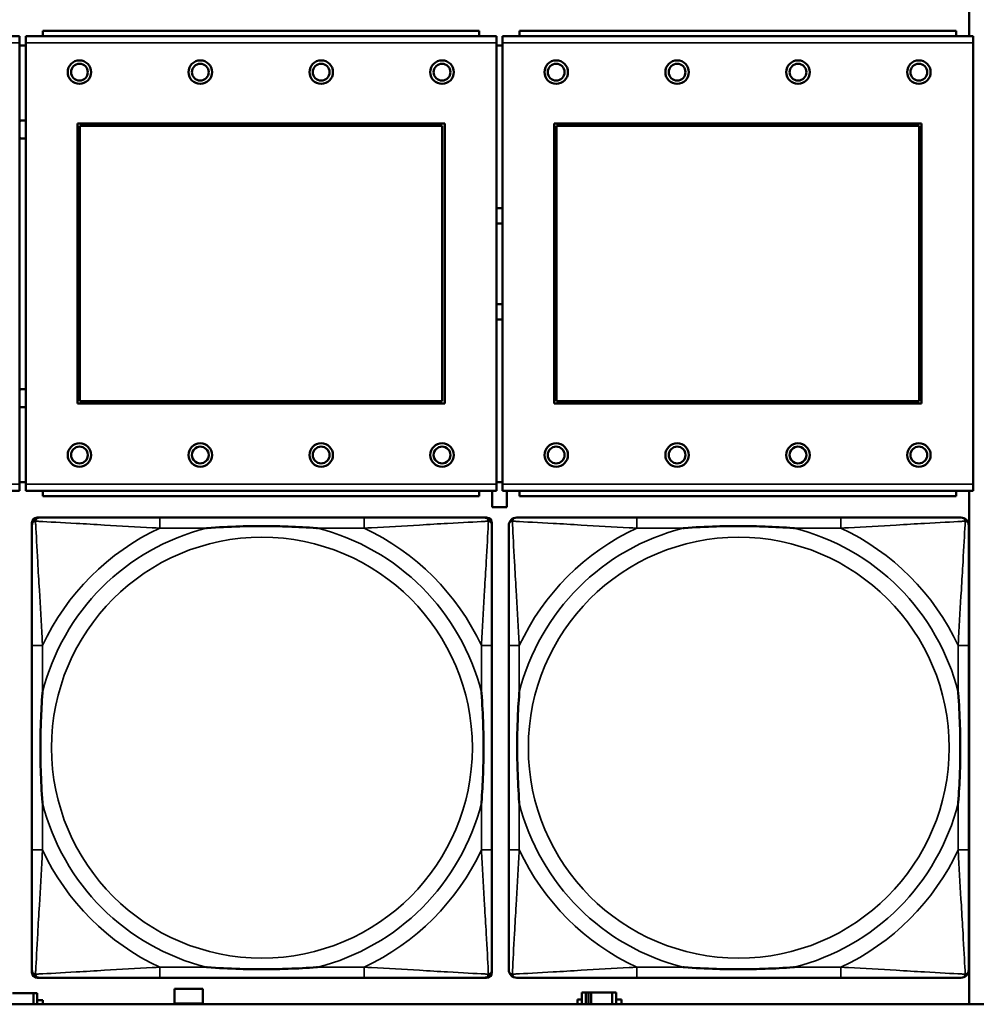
# Model space of a CAD drawing. Header units: inches. Extents: x 0.2 to 58.8, y 1.7 to 68.8.
# Tile 160 of 256: x 26.5 to 28, y 56.6 to 58.1. Entities that reach past the tile are written whole.
import ezdxf

# ---------------------------------------------------------------- set-up
doc = ezdxf.new("R2010")
doc.units = ezdxf.units.IN
doc.header["$MEASUREMENT"] = 0
doc.layers.add('Visible (ANSI)', color=7, linetype='Continuous', lineweight=50)
doc.layers.add('Visible Narrow (ANSI)', color=7, linetype='Continuous', lineweight=35)

msp = doc.modelspace()

# ---------------------------------------------------------------- linework, layer by layer
at = {"layer": 'Visible (ANSI)'}
for p, q in [((27.9543, 58.8163), (27.9543, 58.053)), ((26.5406, 58.053), (25.8396, 58.053)), ((26.5406, 58.053), (26.5406, 58.043)), ((27.2506, 58.053), (26.5496, 58.053)), ((26.5496, 58.043), (26.5496, 58.053)), ((27.2251, 58.061), (26.5751, 58.061)), ((26.5751, 58.053), (26.5751, 58.061)), ((27.2251, 58.061), (27.2251, 58.053)), ((27.2506, 58.053), (27.2506, 58.043)), ((27.9606, 58.053), (27.2596, 58.053)), ((27.2596, 58.043), (27.2596, 58.053)), ((27.9351, 58.061), (27.2851, 58.061)), ((27.2851, 58.053), (27.2851, 58.061)), ((27.9351, 58.061), (27.9351, 58.053)), ((27.9606, 58.053), (27.9606, 58.043)), ((26.5406, 57.386), (26.5406, 58.043)), ((26.5496, 58.039), (26.5406, 58.039)), ((26.5496, 58.043), (26.5496, 57.386)), ((27.2506, 57.386), (27.2506, 58.043)), ((27.2596, 58.039), (27.2506, 58.039)), ((27.2596, 58.043), (27.2596, 57.386)), ((27.9606, 57.386), (27.9606, 58.043)), ((26.6266, 57.506), (26.6266, 57.923)), ((26.6266, 57.923), (27.1736, 57.923)), ((26.6302, 57.9194), (27.17, 57.9194)), ((26.6302, 57.5096), (26.6302, 57.9194)), ((27.17, 57.9194), (27.17, 57.5096)), ((27.1736, 57.923), (27.1736, 57.506)), ((27.3366, 57.506), (27.3366, 57.923)), ((27.3366, 57.923), (27.8836, 57.923)), ((27.3402, 57.9194), (27.88, 57.9194)), ((27.3402, 57.5096), (27.3402, 57.9194)), ((27.88, 57.9194), (27.88, 57.5096)), ((27.8836, 57.923), (27.8836, 57.506)), ((27.1736, 57.506), (26.6266, 57.506)), ((27.17, 57.5096), (26.6302, 57.5096)), ((27.8836, 57.506), (27.3366, 57.506)), ((27.88, 57.5096), (27.3402, 57.5096)), ((26.5406, 57.389), (26.5496, 57.389)), ((27.2506, 57.389), (27.2596, 57.389)), ((25.8396, 57.376), (26.5406, 57.376)), ((26.5406, 57.386), (26.5406, 57.376)), ((26.5496, 57.376), (26.5496, 57.386)), ((26.5496, 57.376), (27.2506, 57.376)), ((26.5751, 57.376), (26.5751, 57.368)), ((27.2251, 57.368), (27.2251, 57.376)), ((27.2443, 57.3518), (27.2443, 57.376)), ((27.2506, 57.386), (27.2506, 57.376)), ((27.2596, 57.376), (27.2596, 57.386)), ((27.2596, 57.376), (27.9606, 57.376)), ((27.2663, 57.376), (27.2663, 57.3518)), ((27.2851, 57.376), (27.2851, 57.368)), ((27.9351, 57.368), (27.9351, 57.376)), ((27.9543, 57.376), (27.9543, 56.6116)), ((27.9606, 57.386), (27.9606, 57.376)), ((27.2251, 57.368), (26.5751, 57.368)), ((27.9351, 57.368), (27.2851, 57.368)), ((27.2663, 57.3518), (27.2443, 57.3518)), ((26.5668, 57.3362), (26.5707, 57.3362)), ((27.0534, 57.3362), (26.7494, 57.3362)), ((27.2321, 57.3362), (27.236, 57.3362)), ((27.7634, 57.3362), (27.4594, 57.3362)), ((26.5589, 56.659), (26.5589, 57.3283)), ((27.2439, 57.3283), (27.2439, 57.3244)), ((26.5589, 57.1457), (26.5589, 56.8417)), ((27.2439, 56.8417), (27.2439, 57.1457)), ((27.2689, 57.1457), (27.2689, 56.8417)), ((27.9539, 56.8417), (27.9539, 57.1457)), ((27.2439, 56.663), (27.2439, 56.659)), ((27.236, 56.6512), (26.5668, 56.6512)), ((26.7494, 56.6512), (27.0534, 56.6512)), ((27.4594, 56.6512), (27.7634, 56.6512)), ((26.5297, 56.6283), (26.561, 56.6283)), ((26.561, 56.6283), (26.561, 56.6116)), ((26.5668, 56.6283), (26.561, 56.6283)), ((26.5668, 56.6116), (26.5668, 56.6283)), ((26.7713, 56.6128), (26.7713, 56.6348)), ((26.7713, 56.6348), (26.8133, 56.6348)), ((26.8133, 56.6348), (26.8133, 56.6128)), ((27.3837, 56.6293), (27.3778, 56.6293)), ((27.3778, 56.6293), (27.3778, 56.6116)), ((27.3837, 56.6293), (27.3876, 56.6293)), ((27.3837, 56.6116), (27.3837, 56.6293)), ((27.3876, 56.6116), (27.3876, 56.6293)), ((27.3876, 56.6293), (27.3917, 56.6293)), ((27.3917, 56.6293), (27.3917, 56.6116)), ((27.3917, 56.6293), (27.423, 56.6293)), ((27.423, 56.6293), (27.423, 56.6116)), ((27.4288, 56.6293), (27.423, 56.6293)), ((27.4288, 56.6116), (27.4288, 56.6293)), ((39.3535, 56.6116), (22.2594, 56.6116)), ((26.5668, 56.6178), (26.5749, 56.6178)), ((26.5749, 56.6178), (26.5749, 56.6116)), ((26.8133, 56.6128), (26.7713, 56.6128)), ((27.3714, 56.6116), (27.3714, 56.6188)), ((27.3714, 56.6188), (27.3778, 56.6188)), ((27.4288, 56.6188), (27.4369, 56.6188)), ((27.4369, 56.6188), (27.4369, 56.6116))]:
    msp.add_line(p, q, dxfattribs=at)
for centre, radius in [((26.6296, 57.9994), 0.0175), ((26.6296, 57.9994), 0.0125), ((26.8096, 57.9994), 0.0175), ((26.8096, 57.9994), 0.0125), ((26.9896, 57.9994), 0.0175), ((26.9896, 57.9994), 0.0125), ((27.1696, 57.9994), 0.0175), ((27.1696, 57.9994), 0.0125), ((27.3396, 57.9994), 0.0175), ((27.3396, 57.9994), 0.0125), ((27.5196, 57.9994), 0.0175), ((27.5196, 57.9994), 0.0125), ((27.6996, 57.9994), 0.0175), ((27.6996, 57.9994), 0.0125), ((27.8796, 57.9994), 0.0175), ((27.8796, 57.9994), 0.0125), ((26.6296, 57.4294), 0.0175), ((26.8096, 57.4294), 0.0175), ((26.9896, 57.4294), 0.0175), ((27.1696, 57.4294), 0.0175), ((27.3396, 57.4294), 0.0175), ((27.5196, 57.4294), 0.0175), ((27.6996, 57.4294), 0.0175), ((27.8796, 57.4294), 0.0175), ((26.6296, 57.4294), 0.0125), ((26.8096, 57.4294), 0.0125), ((26.9896, 57.4294), 0.0125), ((27.1696, 57.4294), 0.0125), ((27.3396, 57.4294), 0.0125), ((27.5196, 57.4294), 0.0125), ((27.6996, 57.4294), 0.0125), ((27.8796, 57.4294), 0.0125)]:
    msp.add_circle(centre, radius, dxfattribs=at)
for centre, radius, start, end in [((26.5454, 57.914), 0.0135, 71.6056, 110.5553), ((26.5454, 57.914), 0.0135, 249.4447, 288.3944), ((27.2554, 57.714), 0.083, 87.058, 93.2739), ((27.2554, 57.714), 0.06, 85.9286, 94.5311), ((27.2554, 57.714), 0.06, 265.4689, 274.0714), ((27.2554, 57.714), 0.083, 266.7261, 272.942), ((26.5454, 57.514), 0.0135, 71.6056, 110.5553), ((26.5454, 57.514), 0.0135, 249.4447, 288.3944), ((26.5707, 57.3244), 0.0118, 90, 180), ((26.5668, 57.3283), 0.00787, 90, 180), ((27.2321, 57.3244), 0.0118, 0, 90), ((27.236, 57.3283), 0.00787, 0, 90), ((27.2807, 57.3244), 0.0118, 90, 180), ((27.9421, 57.3244), 0.0118, 0, 90), ((26.5707, 56.663), 0.0118, 180, 270), ((26.5668, 56.659), 0.00787, 180, 270), ((27.2321, 56.663), 0.0118, 270, 360), ((27.236, 56.659), 0.00787, 270, 0), ((27.2807, 56.663), 0.0118, 180, 270), ((27.9421, 56.663), 0.0118, 270, 360)]:
    msp.add_arc(centre, radius, start, end, dxfattribs=at)
for points, knots in [([(26.7494, 57.3362), (26.7459, 57.3362), (26.7423, 57.3362), (26.7387, 57.3362), (26.7055, 57.3362), (26.6718, 57.3362), (26.6409, 57.3362), (26.614, 57.3362), (26.5884, 57.3362), (26.575, 57.3362), (26.5734, 57.3362), (26.5719, 57.3362), (26.5707, 57.3362)], [0, 0, 0, 0, 0.0272471, 0.0272471, 0.0272471, 0.2790553, 0.2790553, 0.2790553, 0.4988354, 0.4988354, 0.4988354, 0.5252205, 0.5252205, 0.5252205, 0.5252205]), ([(27.2321, 57.3362), (27.2172, 57.3362), (27.1756, 57.3362), (27.135, 57.3362), (27.1084, 57.3362), (27.0806, 57.3362), (27.0534, 57.3362)], [-0.5252205, -0.5252205, -0.5252205, -0.5252205, -0.20743, -0.20743, -0.20743, 0, 0, 0, 0]), ([(27.4594, 57.3362), (27.4559, 57.3362), (27.4523, 57.3362), (27.4487, 57.3362), (27.4155, 57.3362), (27.3818, 57.3362), (27.3509, 57.3362), (27.324, 57.3362), (27.2984, 57.3362), (27.285, 57.3362), (27.2834, 57.3362), (27.2819, 57.3362), (27.2807, 57.3362)], [0, 0, 0, 0, 0.0272471, 0.0272471, 0.0272471, 0.2790553, 0.2790553, 0.2790553, 0.4988354, 0.4988354, 0.4988354, 0.5252205, 0.5252205, 0.5252205, 0.5252205]), ([(27.9421, 57.3362), (27.9272, 57.3362), (27.8856, 57.3362), (27.845, 57.3362), (27.8184, 57.3362), (27.7906, 57.3362), (27.7634, 57.3362)], [-0.5252205, -0.5252205, -0.5252205, -0.5252205, -0.20743, -0.20743, -0.20743, 0, 0, 0, 0]), ([(26.5589, 57.3244), (26.5589, 57.3095), (26.5589, 57.2679), (26.5589, 57.2273), (26.5589, 57.2007), (26.5589, 57.1729), (26.5589, 57.1457)], [-0.5252205, -0.5252205, -0.5252205, -0.5252205, -0.20743, -0.20743, -0.20743, 0, 0, 0, 0]), ([(26.8187, 57.3205), (26.8191, 57.3205), (26.8195, 57.3205), (26.836, 57.3218), (26.8521, 57.3226), (26.8751, 57.3233), (26.8817, 57.3235), (26.8909, 57.3236), (26.8934, 57.3236), (26.8975, 57.3236), (26.8991, 57.3236), (26.9022, 57.3236), (26.9037, 57.3236), (26.9073, 57.3236), (26.9094, 57.3236), (26.9155, 57.3236), (26.9197, 57.3235), (26.9294, 57.3233), (26.935, 57.3231), (26.9548, 57.3224), (26.9688, 57.3216), (26.9833, 57.3205), (26.9837, 57.3205), (26.9842, 57.3205)], [-0.416114, -0.416114, -0.416114, -0.416114, -0.4127691, -0.4127691, -0.2896446, -0.2896446, -0.2388934, -0.2388934, -0.2201881, -0.2201881, -0.2080204, -0.2080204, -0.196499, -0.196499, -0.1809939, -0.1809939, -0.149741, -0.149741, -0.1073162, -0.1073162, 0, 0, 0.0033356, 0.0033356, 0.0033356, 0.0033356]), ([(27.2439, 57.1457), (27.2439, 57.1492), (27.2439, 57.1528), (27.2439, 57.1564), (27.2439, 57.1896), (27.2439, 57.2233), (27.2439, 57.2542), (27.2439, 57.2811), (27.2439, 57.3067), (27.2439, 57.3201), (27.2439, 57.3217), (27.2439, 57.3232), (27.2439, 57.3244)], [0, 0, 0, 0, 0.0272471, 0.0272471, 0.0272471, 0.2790553, 0.2790553, 0.2790553, 0.4988354, 0.4988354, 0.4988354, 0.5252205, 0.5252205, 0.5252205, 0.5252205]), ([(27.2689, 57.3244), (27.2689, 57.3095), (27.2689, 57.2679), (27.2689, 57.2273), (27.2689, 57.2007), (27.2689, 57.1729), (27.2689, 57.1457)], [-0.5252205, -0.5252205, -0.5252205, -0.5252205, -0.20743, -0.20743, -0.20743, 0, 0, 0, 0]), ([(27.5287, 57.3205), (27.5291, 57.3205), (27.5295, 57.3205), (27.546, 57.3218), (27.5621, 57.3226), (27.5851, 57.3233), (27.5917, 57.3235), (27.6009, 57.3236), (27.6034, 57.3236), (27.6075, 57.3236), (27.6091, 57.3236), (27.6122, 57.3236), (27.6137, 57.3236), (27.6173, 57.3236), (27.6194, 57.3236), (27.6255, 57.3236), (27.6297, 57.3235), (27.6394, 57.3233), (27.645, 57.3231), (27.6648, 57.3224), (27.6788, 57.3216), (27.6933, 57.3205), (27.6937, 57.3205), (27.6942, 57.3205)], [-0.416114, -0.416114, -0.416114, -0.416114, -0.4127691, -0.4127691, -0.2896446, -0.2896446, -0.2388934, -0.2388934, -0.2201881, -0.2201881, -0.2080204, -0.2080204, -0.196499, -0.196499, -0.1809939, -0.1809939, -0.149741, -0.149741, -0.1073162, -0.1073162, 0, 0, 0.0033356, 0.0033356, 0.0033356, 0.0033356]), ([(27.9539, 57.1457), (27.9539, 57.1492), (27.9539, 57.1528), (27.9539, 57.1564), (27.9539, 57.1896), (27.9539, 57.2233), (27.9539, 57.2542), (27.9539, 57.2811), (27.9539, 57.3067), (27.9539, 57.3201), (27.9539, 57.3217), (27.9539, 57.3232), (27.9539, 57.3244)], [0, 0, 0, 0, 0.0272471, 0.0272471, 0.0272471, 0.2790553, 0.2790553, 0.2790553, 0.4988354, 0.4988354, 0.4988354, 0.5252205, 0.5252205, 0.5252205, 0.5252205]), ([(26.5746, 56.911), (26.5746, 56.9114), (26.5746, 56.9118), (26.5733, 56.9283), (26.5725, 56.9444), (26.5718, 56.9673), (26.5716, 56.974), (26.5715, 56.9832), (26.5715, 56.9857), (26.5715, 56.9898), (26.5715, 56.9914), (26.5715, 56.9945), (26.5715, 56.996), (26.5715, 56.9996), (26.5715, 57.0016), (26.5715, 57.0078), (26.5716, 57.012), (26.5718, 57.0217), (26.572, 57.0273), (26.5727, 57.0471), (26.5735, 57.0611), (26.5746, 57.0756), (26.5746, 57.076), (26.5746, 57.0764)], [-0.416114, -0.416114, -0.416114, -0.416114, -0.4127691, -0.4127691, -0.2896446, -0.2896446, -0.2388934, -0.2388934, -0.2201881, -0.2201881, -0.2080204, -0.2080204, -0.196499, -0.196499, -0.1809939, -0.1809939, -0.149741, -0.149741, -0.1073162, -0.1073162, 0, 0, 0.0033356, 0.0033356, 0.0033356, 0.0033356]), ([(27.2282, 57.0764), (27.2282, 57.076), (27.2282, 57.0756), (27.2295, 57.0591), (27.2303, 57.043), (27.231, 57.0201), (27.2312, 57.0134), (27.2313, 57.0042), (27.2313, 57.0017), (27.2313, 56.9976), (27.2313, 56.996), (27.2313, 56.9929), (27.2313, 56.9914), (27.2313, 56.9878), (27.2313, 56.9857), (27.2313, 56.9796), (27.2312, 56.9754), (27.231, 56.9657), (27.2308, 56.9601), (27.2301, 56.9403), (27.2293, 56.9263), (27.2282, 56.9118), (27.2282, 56.9114), (27.2282, 56.911)], [-0.416114, -0.416114, -0.416114, -0.416114, -0.4127691, -0.4127691, -0.2896446, -0.2896446, -0.2388934, -0.2388934, -0.2201881, -0.2201881, -0.2080204, -0.2080204, -0.196499, -0.196499, -0.1809939, -0.1809939, -0.149741, -0.149741, -0.1073162, -0.1073162, 0, 0, 0.0033356, 0.0033356, 0.0033356, 0.0033356]), ([(27.2846, 56.911), (27.2846, 56.9114), (27.2846, 56.9118), (27.2833, 56.9283), (27.2825, 56.9444), (27.2818, 56.9673), (27.2816, 56.974), (27.2815, 56.9832), (27.2815, 56.9857), (27.2815, 56.9898), (27.2815, 56.9914), (27.2815, 56.9945), (27.2815, 56.996), (27.2815, 56.9996), (27.2815, 57.0016), (27.2815, 57.0078), (27.2816, 57.012), (27.2818, 57.0217), (27.282, 57.0273), (27.2827, 57.0471), (27.2835, 57.0611), (27.2846, 57.0756), (27.2846, 57.076), (27.2846, 57.0764)], [-0.416114, -0.416114, -0.416114, -0.416114, -0.4127691, -0.4127691, -0.2896446, -0.2896446, -0.2388934, -0.2388934, -0.2201881, -0.2201881, -0.2080204, -0.2080204, -0.196499, -0.196499, -0.1809939, -0.1809939, -0.149741, -0.149741, -0.1073162, -0.1073162, 0, 0, 0.0033356, 0.0033356, 0.0033356, 0.0033356]), ([(27.9382, 57.0764), (27.9382, 57.076), (27.9382, 57.0756), (27.9395, 57.0591), (27.9403, 57.043), (27.941, 57.0201), (27.9412, 57.0134), (27.9413, 57.0042), (27.9413, 57.0017), (27.9413, 56.9976), (27.9413, 56.996), (27.9413, 56.9929), (27.9413, 56.9914), (27.9413, 56.9878), (27.9413, 56.9857), (27.9413, 56.9796), (27.9412, 56.9754), (27.941, 56.9657), (27.9408, 56.9601), (27.9401, 56.9403), (27.9393, 56.9263), (27.9382, 56.9118), (27.9382, 56.9114), (27.9382, 56.911)], [-0.416114, -0.416114, -0.416114, -0.416114, -0.4127691, -0.4127691, -0.2896446, -0.2896446, -0.2388934, -0.2388934, -0.2201881, -0.2201881, -0.2080204, -0.2080204, -0.196499, -0.196499, -0.1809939, -0.1809939, -0.149741, -0.149741, -0.1073162, -0.1073162, 0, 0, 0.0033356, 0.0033356, 0.0033356, 0.0033356]), ([(26.5589, 56.8417), (26.5589, 56.8145), (26.5589, 56.7867), (26.5589, 56.7601), (26.5589, 56.7195), (26.5589, 56.6779), (26.5589, 56.663)], [3.9382945, 3.9382945, 3.9382945, 3.9382945, 4.1457245, 4.1457245, 4.1457245, 4.463515, 4.463515, 4.463515, 4.463515]), ([(27.2439, 56.663), (27.2439, 56.6779), (27.2439, 56.7195), (27.2439, 56.7601), (27.2439, 56.7867), (27.2439, 56.8145), (27.2439, 56.8417)], [-0.5252205, -0.5252205, -0.5252205, -0.5252205, -0.20743, -0.20743, -0.20743, 0, 0, 0, 0]), ([(27.2689, 56.8417), (27.2689, 56.8145), (27.2689, 56.7867), (27.2689, 56.7601), (27.2689, 56.7195), (27.2689, 56.6779), (27.2689, 56.663)], [3.9382945, 3.9382945, 3.9382945, 3.9382945, 4.1457245, 4.1457245, 4.1457245, 4.463515, 4.463515, 4.463515, 4.463515]), ([(27.9539, 56.663), (27.9539, 56.6779), (27.9539, 56.7195), (27.9539, 56.7601), (27.9539, 56.7867), (27.9539, 56.8145), (27.9539, 56.8417)], [-0.5252205, -0.5252205, -0.5252205, -0.5252205, -0.20743, -0.20743, -0.20743, 0, 0, 0, 0]), ([(26.9842, 56.6669), (26.9837, 56.6669), (26.9833, 56.6669), (26.9688, 56.6658), (26.9548, 56.665), (26.935, 56.6643), (26.9294, 56.6641), (26.9197, 56.6639), (26.9155, 56.6638), (26.9094, 56.6638), (26.9073, 56.6638), (26.9037, 56.6638), (26.9022, 56.6638), (26.8991, 56.6638), (26.8975, 56.6638), (26.8934, 56.6638), (26.8909, 56.6638), (26.8817, 56.6639), (26.8751, 56.6641), (26.8521, 56.6648), (26.836, 56.6656), (26.8195, 56.6669), (26.8191, 56.6669), (26.8187, 56.6669)], [-0.4149464, -0.4149464, -0.4149464, -0.4149464, -0.41162, -0.41162, -0.3046026, -0.3046026, -0.2622958, -0.2622958, -0.23113, -0.23113, -0.215668, -0.215668, -0.2041787, -0.2041787, -0.1920448, -0.1920448, -0.1733916, -0.1733916, -0.1227817, -0.1227817, 0, 0, 0.0033356, 0.0033356, 0.0033356, 0.0033356]), ([(27.6942, 56.6669), (27.6937, 56.6669), (27.6933, 56.6669), (27.6788, 56.6658), (27.6648, 56.665), (27.645, 56.6643), (27.6394, 56.6641), (27.6297, 56.6639), (27.6255, 56.6638), (27.6194, 56.6638), (27.6173, 56.6638), (27.6137, 56.6638), (27.6122, 56.6638), (27.6091, 56.6638), (27.6075, 56.6638), (27.6034, 56.6638), (27.6009, 56.6638), (27.5917, 56.6639), (27.5851, 56.6641), (27.5621, 56.6648), (27.546, 56.6656), (27.5295, 56.6669), (27.5291, 56.6669), (27.5287, 56.6669)], [-0.4149464, -0.4149464, -0.4149464, -0.4149464, -0.41162, -0.41162, -0.3046026, -0.3046026, -0.2622958, -0.2622958, -0.23113, -0.23113, -0.215668, -0.215668, -0.2041787, -0.2041787, -0.1920448, -0.1920448, -0.1733916, -0.1733916, -0.1227817, -0.1227817, 0, 0, 0.0033356, 0.0033356, 0.0033356, 0.0033356]), ([(26.5707, 56.6512), (26.5856, 56.6512), (26.6272, 56.6512), (26.6678, 56.6512), (26.6944, 56.6512), (26.7222, 56.6512), (26.7494, 56.6512)], [-0.5252205, -0.5252205, -0.5252205, -0.5252205, -0.20743, -0.20743, -0.20743, 0, 0, 0, 0]), ([(27.0534, 56.6512), (27.0806, 56.6512), (27.1084, 56.6512), (27.135, 56.6512), (27.1756, 56.6512), (27.2172, 56.6512), (27.2321, 56.6512)], [3.9382945, 3.9382945, 3.9382945, 3.9382945, 4.1457245, 4.1457245, 4.1457245, 4.463515, 4.463515, 4.463515, 4.463515]), ([(27.2807, 56.6512), (27.2956, 56.6512), (27.3372, 56.6512), (27.3778, 56.6512), (27.4044, 56.6512), (27.4322, 56.6512), (27.4594, 56.6512)], [-0.5252205, -0.5252205, -0.5252205, -0.5252205, -0.20743, -0.20743, -0.20743, 0, 0, 0, 0]), ([(27.7634, 56.6512), (27.7906, 56.6512), (27.8184, 56.6512), (27.845, 56.6512), (27.8856, 56.6512), (27.9272, 56.6512), (27.9421, 56.6512)], [3.9382945, 3.9382945, 3.9382945, 3.9382945, 4.1457245, 4.1457245, 4.1457245, 4.463515, 4.463515, 4.463515, 4.463515])]:
    msp.add_open_spline(points, degree=3, knots=knots, dxfattribs=at)
at = {"layer": 'Visible Narrow (ANSI)'}
for p, q in [((25.8396, 58.043), (26.5406, 58.043)), ((26.5496, 58.043), (27.2506, 58.043)), ((27.2596, 58.043), (27.9606, 58.043)), ((26.5406, 57.386), (25.8396, 57.386)), ((27.2506, 57.386), (26.5496, 57.386)), ((27.9606, 57.386), (27.2596, 57.386)), ((26.7494, 57.3362), (26.7494, 57.3205)), ((27.0534, 57.3362), (27.0534, 57.3205)), ((27.4594, 57.3362), (27.4594, 57.3205)), ((27.7634, 57.3362), (27.7634, 57.3205)), ((26.7494, 57.3205), (26.8187, 57.3205)), ((26.9842, 57.3205), (27.0534, 57.3205)), ((27.4594, 57.3205), (27.5287, 57.3205)), ((27.6942, 57.3205), (27.7634, 57.3205)), ((26.5746, 57.1457), (26.5589, 57.1457)), ((26.5746, 57.0764), (26.5746, 57.1457)), ((27.2439, 57.1457), (27.2282, 57.1457)), ((27.2282, 57.1457), (27.2282, 57.0764)), ((27.2846, 57.1457), (27.2689, 57.1457)), ((27.2846, 57.0764), (27.2846, 57.1457)), ((27.9539, 57.1457), (27.9382, 57.1457)), ((27.9382, 57.1457), (27.9382, 57.0764)), ((26.5746, 56.8417), (26.5746, 56.911)), ((27.2282, 56.911), (27.2282, 56.8417)), ((27.2846, 56.8417), (27.2846, 56.911)), ((27.9382, 56.911), (27.9382, 56.8417)), ((26.5746, 56.8417), (26.5589, 56.8417)), ((27.2439, 56.8417), (27.2282, 56.8417)), ((27.2846, 56.8417), (27.2689, 56.8417)), ((27.9539, 56.8417), (27.9382, 56.8417)), ((26.7494, 56.6669), (26.7494, 56.6512)), ((26.8187, 56.6669), (26.7494, 56.6669)), ((27.0534, 56.6669), (26.9842, 56.6669)), ((27.0534, 56.6669), (27.0534, 56.6512)), ((27.4594, 56.6669), (27.4594, 56.6512)), ((27.5287, 56.6669), (27.4594, 56.6669)), ((27.7634, 56.6669), (27.6942, 56.6669)), ((27.7634, 56.6669), (27.7634, 56.6512))]:
    msp.add_line(p, q, dxfattribs=at)
for centre in [(26.9014, 56.9937), (27.6114, 56.9937)]:
    msp.add_circle(centre, 0.3133, dxfattribs=at)
for centre, radius, start, end in [((26.9014, 56.9937), 0.3371, 104.2103, 165.7897), ((26.9014, 56.9937), 0.3604, 114.9407, 155.0593), ((26.9014, 56.9937), 0.3371, 14.2103, 75.7897), ((26.9014, 56.9937), 0.3604, 24.9407, 65.0593), ((27.6114, 56.9937), 0.3371, 104.2103, 165.7897), ((27.6114, 56.9937), 0.3604, 114.9407, 155.0593), ((27.6114, 56.9937), 0.3371, 14.2103, 75.7897), ((27.6114, 56.9937), 0.3604, 24.9407, 65.0593), ((26.9014, 56.9937), 0.3371, 194.2103, 255.7897), ((26.9014, 56.9937), 0.3371, 284.2103, 345.7897), ((27.6114, 56.9937), 0.3371, 194.2103, 255.7897), ((27.6114, 56.9937), 0.3371, 284.2103, 345.7897), ((26.9014, 56.9937), 0.3604, 204.9407, 245.0593), ((26.9014, 56.9937), 0.3604, 294.9407, 335.0593), ((27.6114, 56.9937), 0.3604, 204.9407, 245.0593), ((27.6114, 56.9937), 0.3604, 294.9407, 335.0593)]:
    msp.add_arc(centre, radius, start, end, dxfattribs=at)
for points, knots in [([(26.5589, 57.3244), (26.5589, 57.325), (26.559, 57.3256), (26.5592, 57.3266), (26.5594, 57.327), (26.5597, 57.3277), (26.5598, 57.3279), (26.5601, 57.3283), (26.5602, 57.3284), (26.5605, 57.3288), (26.5608, 57.3291), (26.5615, 57.3297), (26.562, 57.33), (26.563, 57.3305), (26.5636, 57.3308), (26.5642, 57.3309)], [-0.02627331, -0.02627331, -0.02627331, -0.02627331, -0.02158775, -0.02158775, -0.01736415, -0.01736415, -0.0147244, -0.0147244, -0.01307456, -0.01307456, -0.00977487, -0.00977487, -0.00449537, -0.00449537, 0.00012419, 0.00012419, 0.00012419, 0.00012419]), ([(26.5642, 57.3309), (26.5643, 57.3315), (26.5646, 57.3321), (26.5651, 57.3331), (26.5654, 57.3336), (26.566, 57.3343), (26.5663, 57.3346), (26.5667, 57.3349), (26.5668, 57.335), (26.5672, 57.3353), (26.5675, 57.3354), (26.5681, 57.3357), (26.5685, 57.3359), (26.5695, 57.3361), (26.5701, 57.3362), (26.5707, 57.3362)], [-0.00012419, -0.00012419, -0.00012419, -0.00012419, 0.00449537, 0.00449537, 0.00977487, 0.00977487, 0.01307456, 0.01307456, 0.0147244, 0.0147244, 0.01736415, 0.01736415, 0.02158775, 0.02158775, 0.02627331, 0.02627331, 0.02627331, 0.02627331]), ([(26.5746, 57.1457), (26.5744, 57.1494), (26.5742, 57.1532), (26.5727, 57.1805), (26.5713, 57.2047), (26.5691, 57.2426), (26.5682, 57.2566), (26.5663, 57.2918), (26.5652, 57.312), (26.5644, 57.3274), (26.5643, 57.3292), (26.5642, 57.3309)], [0, 0, 0, 0, 0.0278591, 0.0278591, 0.201273, 0.201273, 0.3066357, 0.3066357, 0.475216, 0.475216, 0.5007189, 0.5007189, 0.5007189, 0.5007189]), ([(26.5642, 57.3309), (26.5659, 57.3308), (26.5677, 57.3307), (26.5831, 57.3299), (26.6033, 57.3288), (26.6385, 57.3269), (26.6525, 57.326), (26.6904, 57.3238), (26.7146, 57.3224), (26.7419, 57.3209), (26.7457, 57.3207), (26.7494, 57.3205)], [-0.5007189, -0.5007189, -0.5007189, -0.5007189, -0.475216, -0.475216, -0.3066357, -0.3066357, -0.201273, -0.201273, -0.0278591, -0.0278591, 0, 0, 0, 0]), ([(27.0534, 57.3205), (27.0571, 57.3207), (27.0609, 57.3209), (27.0882, 57.3224), (27.1124, 57.3238), (27.1503, 57.326), (27.1643, 57.3269), (27.1996, 57.3288), (27.2197, 57.3299), (27.2351, 57.3307), (27.2369, 57.3308), (27.2386, 57.3309)], [0, 0, 0, 0, 0.0278591, 0.0278591, 0.201273, 0.201273, 0.3066357, 0.3066357, 0.475216, 0.475216, 0.5007189, 0.5007189, 0.5007189, 0.5007189]), ([(27.2386, 57.3309), (27.2385, 57.3292), (27.2385, 57.3274), (27.2376, 57.312), (27.2366, 57.2918), (27.2346, 57.2566), (27.2337, 57.2426), (27.2315, 57.2047), (27.2301, 57.1805), (27.2286, 57.1532), (27.2284, 57.1494), (27.2282, 57.1457)], [-0.5007189, -0.5007189, -0.5007189, -0.5007189, -0.475216, -0.475216, -0.3066357, -0.3066357, -0.201273, -0.201273, -0.0278591, -0.0278591, 0, 0, 0, 0]), ([(27.2321, 57.3362), (27.2327, 57.3362), (27.2333, 57.3361), (27.2343, 57.3359), (27.2347, 57.3357), (27.2354, 57.3354), (27.2356, 57.3353), (27.236, 57.335), (27.2361, 57.3349), (27.2365, 57.3346), (27.2368, 57.3343), (27.2374, 57.3336), (27.2377, 57.3331), (27.2382, 57.3321), (27.2385, 57.3315), (27.2386, 57.3309)], [-0.02627331, -0.02627331, -0.02627331, -0.02627331, -0.02158775, -0.02158775, -0.01736415, -0.01736415, -0.0147244, -0.0147244, -0.01307456, -0.01307456, -0.00977487, -0.00977487, -0.00449537, -0.00449537, 0.00012419, 0.00012419, 0.00012419, 0.00012419]), ([(27.2386, 57.3309), (27.2392, 57.3308), (27.2398, 57.3305), (27.2408, 57.33), (27.2413, 57.3297), (27.242, 57.3291), (27.2423, 57.3288), (27.2426, 57.3284), (27.2427, 57.3283), (27.243, 57.3279), (27.2431, 57.3277), (27.2434, 57.327), (27.2436, 57.3266), (27.2438, 57.3256), (27.2439, 57.325), (27.2439, 57.3244)], [-0.00012419, -0.00012419, -0.00012419, -0.00012419, 0.00449537, 0.00449537, 0.00977487, 0.00977487, 0.01307456, 0.01307456, 0.0147244, 0.0147244, 0.01736415, 0.01736415, 0.02158775, 0.02158775, 0.02627331, 0.02627331, 0.02627331, 0.02627331]), ([(27.2689, 57.3244), (27.2689, 57.325), (27.269, 57.3256), (27.2692, 57.3266), (27.2694, 57.327), (27.2697, 57.3277), (27.2698, 57.3279), (27.2701, 57.3283), (27.2702, 57.3284), (27.2705, 57.3288), (27.2708, 57.3291), (27.2715, 57.3297), (27.272, 57.33), (27.273, 57.3305), (27.2736, 57.3308), (27.2742, 57.3309)], [-0.02627331, -0.02627331, -0.02627331, -0.02627331, -0.02158775, -0.02158775, -0.01736415, -0.01736415, -0.0147244, -0.0147244, -0.01307456, -0.01307456, -0.00977487, -0.00977487, -0.00449537, -0.00449537, 0.00012419, 0.00012419, 0.00012419, 0.00012419]), ([(27.2742, 57.3309), (27.2743, 57.3315), (27.2746, 57.3321), (27.2751, 57.3331), (27.2754, 57.3336), (27.276, 57.3343), (27.2763, 57.3346), (27.2767, 57.3349), (27.2768, 57.335), (27.2772, 57.3353), (27.2775, 57.3354), (27.2781, 57.3357), (27.2785, 57.3359), (27.2795, 57.3361), (27.2801, 57.3362), (27.2807, 57.3362)], [-0.00012419, -0.00012419, -0.00012419, -0.00012419, 0.00449537, 0.00449537, 0.00977487, 0.00977487, 0.01307456, 0.01307456, 0.0147244, 0.0147244, 0.01736415, 0.01736415, 0.02158775, 0.02158775, 0.02627331, 0.02627331, 0.02627331, 0.02627331]), ([(27.2846, 57.1457), (27.2844, 57.1494), (27.2842, 57.1532), (27.2827, 57.1805), (27.2813, 57.2047), (27.2791, 57.2426), (27.2782, 57.2566), (27.2763, 57.2918), (27.2752, 57.312), (27.2744, 57.3274), (27.2743, 57.3292), (27.2742, 57.3309)], [0, 0, 0, 0, 0.0278591, 0.0278591, 0.201273, 0.201273, 0.3066357, 0.3066357, 0.475216, 0.475216, 0.5007189, 0.5007189, 0.5007189, 0.5007189]), ([(27.2742, 57.3309), (27.2759, 57.3308), (27.2777, 57.3307), (27.2931, 57.3299), (27.3133, 57.3288), (27.3485, 57.3269), (27.3625, 57.326), (27.4004, 57.3238), (27.4246, 57.3224), (27.4519, 57.3209), (27.4557, 57.3207), (27.4594, 57.3205)], [-0.5007189, -0.5007189, -0.5007189, -0.5007189, -0.475216, -0.475216, -0.3066357, -0.3066357, -0.201273, -0.201273, -0.0278591, -0.0278591, 0, 0, 0, 0]), ([(27.7634, 57.3205), (27.7671, 57.3207), (27.7709, 57.3209), (27.7982, 57.3224), (27.8224, 57.3238), (27.8603, 57.326), (27.8743, 57.3269), (27.9096, 57.3288), (27.9297, 57.3299), (27.9451, 57.3307), (27.9469, 57.3308), (27.9486, 57.3309)], [0, 0, 0, 0, 0.0278591, 0.0278591, 0.201273, 0.201273, 0.3066357, 0.3066357, 0.475216, 0.475216, 0.5007189, 0.5007189, 0.5007189, 0.5007189]), ([(27.9486, 57.3309), (27.9485, 57.3292), (27.9485, 57.3274), (27.9476, 57.312), (27.9466, 57.2918), (27.9446, 57.2566), (27.9437, 57.2426), (27.9415, 57.2047), (27.9401, 57.1805), (27.9386, 57.1532), (27.9384, 57.1494), (27.9382, 57.1457)], [-0.5007189, -0.5007189, -0.5007189, -0.5007189, -0.475216, -0.475216, -0.3066357, -0.3066357, -0.201273, -0.201273, -0.0278591, -0.0278591, 0, 0, 0, 0]), ([(27.9421, 57.3362), (27.9427, 57.3362), (27.9433, 57.3361), (27.9443, 57.3359), (27.9447, 57.3357), (27.9454, 57.3354), (27.9456, 57.3353), (27.946, 57.335), (27.9461, 57.3349), (27.9465, 57.3346), (27.9468, 57.3343), (27.9474, 57.3336), (27.9477, 57.3331), (27.9482, 57.3321), (27.9485, 57.3315), (27.9486, 57.3309)], [-0.02627331, -0.02627331, -0.02627331, -0.02627331, -0.02158775, -0.02158775, -0.01736415, -0.01736415, -0.0147244, -0.0147244, -0.01307456, -0.01307456, -0.00977487, -0.00977487, -0.00449537, -0.00449537, 0.00012419, 0.00012419, 0.00012419, 0.00012419]), ([(27.9486, 57.3309), (27.9492, 57.3308), (27.9498, 57.3305), (27.9508, 57.33), (27.9513, 57.3297), (27.952, 57.3291), (27.9523, 57.3288), (27.9526, 57.3284), (27.9527, 57.3283), (27.953, 57.3279), (27.9531, 57.3277), (27.9534, 57.327), (27.9536, 57.3266), (27.9538, 57.3256), (27.9539, 57.325), (27.9539, 57.3244)], [-0.00012419, -0.00012419, -0.00012419, -0.00012419, 0.00449537, 0.00449537, 0.00977487, 0.00977487, 0.01307456, 0.01307456, 0.0147244, 0.0147244, 0.01736415, 0.01736415, 0.02158775, 0.02158775, 0.02627331, 0.02627331, 0.02627331, 0.02627331]), ([(26.5642, 56.6565), (26.5643, 56.6582), (26.5644, 56.66), (26.5652, 56.6754), (26.5663, 56.6956), (26.5682, 56.7308), (26.5691, 56.7448), (26.5713, 56.7827), (26.5727, 56.8069), (26.5742, 56.8342), (26.5744, 56.838), (26.5746, 56.8417)], [-4.4390134, -4.4390134, -4.4390134, -4.4390134, -4.4135105, -4.4135105, -4.2449302, -4.2449302, -4.1395675, -4.1395675, -3.9661536, -3.9661536, -3.9382945, -3.9382945, -3.9382945, -3.9382945]), ([(27.2282, 56.8417), (27.2284, 56.838), (27.2286, 56.8342), (27.2301, 56.8069), (27.2315, 56.7827), (27.2337, 56.7448), (27.2346, 56.7308), (27.2366, 56.6956), (27.2376, 56.6754), (27.2385, 56.66), (27.2385, 56.6582), (27.2386, 56.6565)], [0, 0, 0, 0, 0.0278591, 0.0278591, 0.201273, 0.201273, 0.3066357, 0.3066357, 0.475216, 0.475216, 0.5007189, 0.5007189, 0.5007189, 0.5007189]), ([(27.2742, 56.6565), (27.2743, 56.6582), (27.2744, 56.66), (27.2752, 56.6754), (27.2763, 56.6956), (27.2782, 56.7308), (27.2791, 56.7448), (27.2813, 56.7827), (27.2827, 56.8069), (27.2842, 56.8342), (27.2844, 56.838), (27.2846, 56.8417)], [-4.4390134, -4.4390134, -4.4390134, -4.4390134, -4.4135105, -4.4135105, -4.2449302, -4.2449302, -4.1395675, -4.1395675, -3.9661536, -3.9661536, -3.9382945, -3.9382945, -3.9382945, -3.9382945]), ([(27.9382, 56.8417), (27.9384, 56.838), (27.9386, 56.8342), (27.9401, 56.8069), (27.9415, 56.7827), (27.9437, 56.7448), (27.9446, 56.7308), (27.9466, 56.6956), (27.9476, 56.6754), (27.9485, 56.66), (27.9485, 56.6582), (27.9486, 56.6565)], [0, 0, 0, 0, 0.0278591, 0.0278591, 0.201273, 0.201273, 0.3066357, 0.3066357, 0.475216, 0.475216, 0.5007189, 0.5007189, 0.5007189, 0.5007189]), ([(26.5642, 56.6565), (26.5636, 56.6566), (26.563, 56.6569), (26.562, 56.6574), (26.5615, 56.6577), (26.5608, 56.6583), (26.5605, 56.6586), (26.5602, 56.659), (26.5601, 56.6591), (26.5598, 56.6595), (26.5597, 56.6597), (26.5594, 56.6604), (26.5592, 56.6608), (26.559, 56.6618), (26.5589, 56.6624), (26.5589, 56.663)], [-0.00012419, -0.00012419, -0.00012419, -0.00012419, 0.00449537, 0.00449537, 0.00977487, 0.00977487, 0.01307456, 0.01307456, 0.0147244, 0.0147244, 0.01736415, 0.01736415, 0.02158775, 0.02158775, 0.02627331, 0.02627331, 0.02627331, 0.02627331]), ([(26.7494, 56.6669), (26.7457, 56.6667), (26.7419, 56.6665), (26.7146, 56.665), (26.6904, 56.6636), (26.6525, 56.6614), (26.6385, 56.6605), (26.6033, 56.6586), (26.5831, 56.6575), (26.5677, 56.6567), (26.5659, 56.6566), (26.5642, 56.6565)], [0, 0, 0, 0, 0.0278591, 0.0278591, 0.201273, 0.201273, 0.3066357, 0.3066357, 0.475216, 0.475216, 0.5007189, 0.5007189, 0.5007189, 0.5007189]), ([(26.5707, 56.6512), (26.5701, 56.6512), (26.5695, 56.6513), (26.5685, 56.6515), (26.5681, 56.6517), (26.5675, 56.652), (26.5672, 56.6521), (26.5668, 56.6524), (26.5667, 56.6525), (26.5663, 56.6528), (26.566, 56.6531), (26.5654, 56.6538), (26.5651, 56.6543), (26.5646, 56.6553), (26.5643, 56.6559), (26.5642, 56.6565)], [-0.02627331, -0.02627331, -0.02627331, -0.02627331, -0.02158775, -0.02158775, -0.01736415, -0.01736415, -0.0147244, -0.0147244, -0.01307456, -0.01307456, -0.00977487, -0.00977487, -0.00449537, -0.00449537, 0.00012419, 0.00012419, 0.00012419, 0.00012419]), ([(27.2386, 56.6565), (27.2369, 56.6566), (27.2351, 56.6567), (27.2197, 56.6575), (27.1996, 56.6586), (27.1643, 56.6605), (27.1503, 56.6614), (27.1124, 56.6636), (27.0882, 56.665), (27.0609, 56.6665), (27.0571, 56.6667), (27.0534, 56.6669)], [-4.4390134, -4.4390134, -4.4390134, -4.4390134, -4.4135105, -4.4135105, -4.2449302, -4.2449302, -4.1395675, -4.1395675, -3.9661536, -3.9661536, -3.9382945, -3.9382945, -3.9382945, -3.9382945]), ([(27.2386, 56.6565), (27.2385, 56.6559), (27.2382, 56.6553), (27.2377, 56.6543), (27.2374, 56.6538), (27.2368, 56.6531), (27.2365, 56.6528), (27.2361, 56.6525), (27.236, 56.6524), (27.2356, 56.6521), (27.2354, 56.652), (27.2347, 56.6517), (27.2343, 56.6515), (27.2333, 56.6513), (27.2327, 56.6512), (27.2321, 56.6512)], [-0.00012419, -0.00012419, -0.00012419, -0.00012419, 0.00449537, 0.00449537, 0.00977487, 0.00977487, 0.01307456, 0.01307456, 0.0147244, 0.0147244, 0.01736415, 0.01736415, 0.02158775, 0.02158775, 0.02627331, 0.02627331, 0.02627331, 0.02627331]), ([(27.2439, 56.663), (27.2439, 56.6624), (27.2438, 56.6618), (27.2436, 56.6608), (27.2434, 56.6604), (27.2431, 56.6597), (27.243, 56.6595), (27.2427, 56.6591), (27.2426, 56.659), (27.2423, 56.6586), (27.242, 56.6583), (27.2413, 56.6577), (27.2408, 56.6574), (27.2398, 56.6569), (27.2392, 56.6566), (27.2386, 56.6565)], [-0.02627331, -0.02627331, -0.02627331, -0.02627331, -0.02158775, -0.02158775, -0.01736415, -0.01736415, -0.0147244, -0.0147244, -0.01307456, -0.01307456, -0.00977487, -0.00977487, -0.00449537, -0.00449537, 0.00012419, 0.00012419, 0.00012419, 0.00012419]), ([(27.2742, 56.6565), (27.2736, 56.6566), (27.273, 56.6569), (27.272, 56.6574), (27.2715, 56.6577), (27.2708, 56.6583), (27.2705, 56.6586), (27.2702, 56.659), (27.2701, 56.6591), (27.2698, 56.6595), (27.2697, 56.6597), (27.2694, 56.6604), (27.2692, 56.6608), (27.269, 56.6618), (27.2689, 56.6624), (27.2689, 56.663)], [-0.00012419, -0.00012419, -0.00012419, -0.00012419, 0.00449537, 0.00449537, 0.00977487, 0.00977487, 0.01307456, 0.01307456, 0.0147244, 0.0147244, 0.01736415, 0.01736415, 0.02158775, 0.02158775, 0.02627331, 0.02627331, 0.02627331, 0.02627331]), ([(27.4594, 56.6669), (27.4557, 56.6667), (27.4519, 56.6665), (27.4246, 56.665), (27.4004, 56.6636), (27.3625, 56.6614), (27.3485, 56.6605), (27.3133, 56.6586), (27.2931, 56.6575), (27.2777, 56.6567), (27.2759, 56.6566), (27.2742, 56.6565)], [0, 0, 0, 0, 0.0278591, 0.0278591, 0.201273, 0.201273, 0.3066357, 0.3066357, 0.475216, 0.475216, 0.5007189, 0.5007189, 0.5007189, 0.5007189]), ([(27.2807, 56.6512), (27.2801, 56.6512), (27.2795, 56.6513), (27.2785, 56.6515), (27.2781, 56.6517), (27.2775, 56.652), (27.2772, 56.6521), (27.2768, 56.6524), (27.2767, 56.6525), (27.2763, 56.6528), (27.276, 56.6531), (27.2754, 56.6538), (27.2751, 56.6543), (27.2746, 56.6553), (27.2743, 56.6559), (27.2742, 56.6565)], [-0.02627331, -0.02627331, -0.02627331, -0.02627331, -0.02158775, -0.02158775, -0.01736415, -0.01736415, -0.0147244, -0.0147244, -0.01307456, -0.01307456, -0.00977487, -0.00977487, -0.00449537, -0.00449537, 0.00012419, 0.00012419, 0.00012419, 0.00012419]), ([(27.9486, 56.6565), (27.9469, 56.6566), (27.9451, 56.6567), (27.9297, 56.6575), (27.9096, 56.6586), (27.8743, 56.6605), (27.8603, 56.6614), (27.8224, 56.6636), (27.7982, 56.665), (27.7709, 56.6665), (27.7671, 56.6667), (27.7634, 56.6669)], [-4.4390134, -4.4390134, -4.4390134, -4.4390134, -4.4135105, -4.4135105, -4.2449302, -4.2449302, -4.1395675, -4.1395675, -3.9661536, -3.9661536, -3.9382945, -3.9382945, -3.9382945, -3.9382945]), ([(27.9486, 56.6565), (27.9485, 56.6559), (27.9482, 56.6553), (27.9477, 56.6543), (27.9474, 56.6538), (27.9468, 56.6531), (27.9465, 56.6528), (27.9461, 56.6525), (27.946, 56.6524), (27.9456, 56.6521), (27.9454, 56.652), (27.9447, 56.6517), (27.9443, 56.6515), (27.9433, 56.6513), (27.9427, 56.6512), (27.9421, 56.6512)], [-0.00012419, -0.00012419, -0.00012419, -0.00012419, 0.00449537, 0.00449537, 0.00977487, 0.00977487, 0.01307456, 0.01307456, 0.0147244, 0.0147244, 0.01736415, 0.01736415, 0.02158775, 0.02158775, 0.02627331, 0.02627331, 0.02627331, 0.02627331]), ([(27.9539, 56.663), (27.9539, 56.6624), (27.9538, 56.6618), (27.9536, 56.6608), (27.9534, 56.6604), (27.9531, 56.6597), (27.953, 56.6595), (27.9527, 56.6591), (27.9526, 56.659), (27.9523, 56.6586), (27.952, 56.6583), (27.9513, 56.6577), (27.9508, 56.6574), (27.9498, 56.6569), (27.9492, 56.6566), (27.9486, 56.6565)], [-0.02627331, -0.02627331, -0.02627331, -0.02627331, -0.02158775, -0.02158775, -0.01736415, -0.01736415, -0.0147244, -0.0147244, -0.01307456, -0.01307456, -0.00977487, -0.00977487, -0.00449537, -0.00449537, 0.00012419, 0.00012419, 0.00012419, 0.00012419])]:
    msp.add_open_spline(points, degree=3, knots=knots, dxfattribs=at)

doc.saveas('drawing.dxf')
